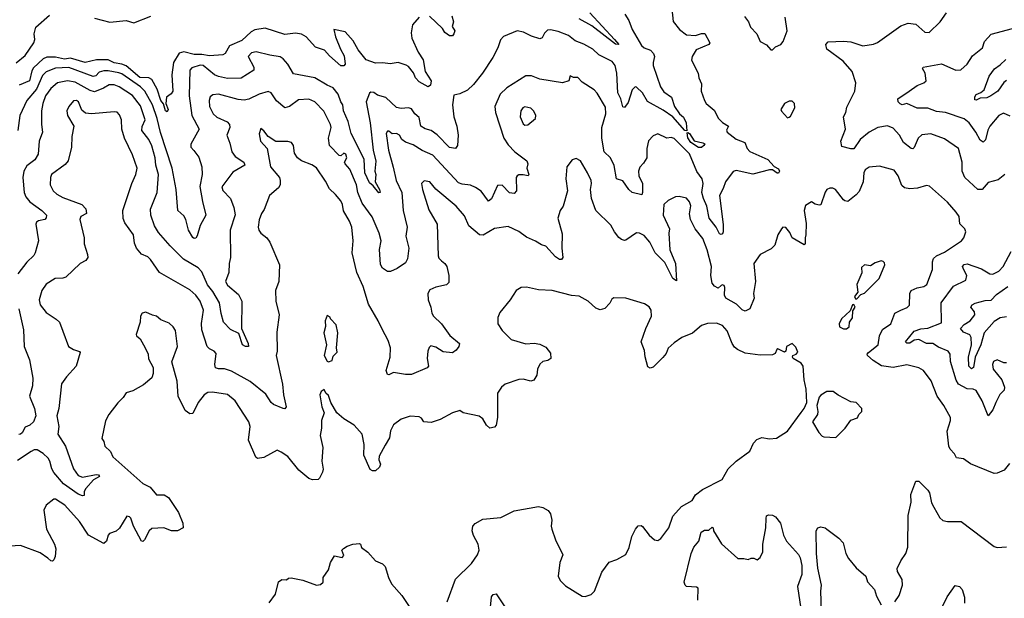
# Model space of a CAD drawing. Extents: x 2199565 to 2323334, y 894172 to 1018966.
# Tile 175 of 256: x 2237859 to 2244381, y 951697 to 955529. Entities that reach past the tile are written whole.
import ezdxf

# ---------------------------------------------------------------- set-up
doc = ezdxf.new("R2010")
doc.units = 0

msp = doc.modelspace()

# ---------------------------------------------------------------- linework, layer by layer
at = {"layer": '0CON10XD'}
for points in [[(2242172.5, 955665), (2242187.3, 955517.3), (2242230, 955465), (2242275, 955428.6), (2242335, 955423.9), (2242375, 955437.8), (2242396.9, 955436.9), (2242430, 955375), (2242423.3, 955365), (2242340.4, 955329.6), (2242312.5, 955285), (2242308.1, 955261.9), (2242354, 955175), (2242357.1, 955145), (2242375.6, 955105), (2242373.1, 955055), (2242395.6, 954995), (2242407.1, 954975), (2242459.3, 954929.3), (2242488.8, 954875), (2242515, 954849.2), (2242553.3, 954825), (2242541.7, 954798.3), (2242546, 954785), (2242605, 954738.9), (2242662.5, 954715), (2242678.2, 954675), (2242696, 954656), (2242815, 954602.2), (2242857.8, 954557.8), (2242885, 954541.9), (2242891.8, 954525), (2242886.2, 954513.8), (2242876.7, 954513.3), (2242845, 954534.5), (2242825, 954534.6), (2242715, 954505.6), (2242605, 954530), (2242585, 954524.2), (2242535.3, 954454.7), (2242519.4, 954410.6), (2242494, 954365), (2242518, 954172), (2242519.4, 954125), (2242515, 954112), (2242505, 954105.8), (2242495, 954111.9), (2242473.2, 954155), (2242426.8, 954215), (2242410.2, 954295), (2242387.8, 954345), (2242377.9, 954385), (2242386.4, 954443.6), (2242380.5, 954475), (2242344.3, 954524.3), (2242295, 954640.8), (2242195, 954742.3), (2242175, 954749.2), (2242145, 954743.5), (2242085, 954774), (2242055, 954760), (2242025, 954726), (2242012.5, 954675), (2242012.5, 954615), (2241991.7, 954578.3), (2241967.4, 954552.6), (2241957.5, 954525), (2241959.1, 954495), (2241984.5, 954445), (2241985.4, 954384.6), (2241980, 954370), (2241915, 954384.3), (2241893.6, 954405), (2241855, 954461.8), (2241812.5, 954475), (2241797, 954563), (2241773.3, 954613.3), (2241731.4, 954655), (2241714.3, 954744.3), (2241715.7, 954815), (2241741.8, 954905), (2241739.5, 954949.5), (2241685, 955042.5), (2241664.5, 955064.5), (2241585, 955116.2), (2241555, 955146.2), (2241527, 955147), (2241505, 955156.7), (2241497.5, 955125), (2241455, 955111.4), (2241305, 955134.3), (2241248.1, 955158.1), (2241212.5, 955157.5), (2241085, 955078.5), (2241041.5, 955035), (2241006.2, 954955), (2241009.6, 954915), (2241065, 954745.6), (2241095, 954700.9), (2241139.1, 954655), (2241218.8, 954595), (2241223.8, 954575), (2241218.8, 954545), (2241231.2, 954505), (2241226.7, 954495), (2241195, 954502.5), (2241165, 954501.2), (2241153.3, 954495), (2241148, 954485), (2241149.1, 954395), (2241135, 954378.5), (2241103.5, 954383.5), (2241055, 954432.9), (2241025, 954432), (2240985, 954342), (2240965, 954327.1), (2240915, 954393.1), (2240878.3, 954418.3), (2240845, 954434.1), (2240789.2, 954439.2), (2240765, 954449.2), (2240595, 954631.5), (2240525, 954662.9), (2240465, 954700), (2240415, 954717.5), (2240390.8, 954735), (2240374.2, 954765), (2240355, 954775.5), (2240325, 954773.8), (2240305, 954791.2), (2240295, 954791.2), (2240286, 954775), (2240300.8, 954665), (2240333.4, 954553.4)], [(2237835, 955243.8), (2237895, 955291.9), (2237952.7, 955375), (2237957.9, 955397.9), (2237954.4, 955435.6), (2237965, 955480), (2238055, 955558.5)], [(2241866.9, 955565), (2241893.8, 955523.8), (2241916.6, 955465), (2241978.4, 955358.4), (2241995, 955343.8), (2242037.7, 955327.7), (2242056.9, 955305), (2242064.5, 955285), (2242054.7, 955245.3), (2242056.1, 955225), (2242103.8, 955083.8), (2242125, 955051.9), (2242175.7, 955015), (2242196.7, 954955), (2242228.9, 954905), (2242255, 954882.7), (2242274.3, 954845), (2242277.9, 954792.1), (2242265, 954794.6), (2242185.2, 954885.2), (2242121, 954931), (2242017.3, 954987.3), (2241985.2, 955045.2), (2241945, 955081.8), (2241935, 955083.8), (2241915.5, 955065), (2241890.2, 954979.8), (2241865, 954947.5), (2241855, 954952.5), (2241840.6, 955005), (2241821.8, 955045), (2241813.4, 955175), (2241802.9, 955225), (2241782.9, 955252.9), (2241695, 955296.9), (2241655, 955334.4), (2241595, 955368.1), (2241538.8, 955388.8), (2241495, 955424.4), (2241425, 955451.9), (2241375, 955461.2), (2241355, 955458.8), (2241335, 955440), (2241320.6, 955409.4), (2241305, 955401.4), (2241249.6, 955419.6), (2241196.6, 955446.6), (2241155, 955456), (2241063.2, 955416.8), (2241044.2, 955395), (2241026.2, 955343.8), (2240992, 955278), (2240924.4, 955175), (2240865, 955099.2), (2240825, 955062), (2240775, 955038.8), (2240735, 955030), (2240725.6, 954965), (2240735.6, 954885), (2240754.6, 954824.6), (2240762.7, 954765), (2240760, 954695), (2240745, 954676.2), (2240705, 954683.1), (2240625, 954767.5), (2240585, 954795.3), (2240545, 954805.5), (2240515.8, 954825), (2240505, 954880.8), (2240475.4, 954905.4), (2240455, 954937.8), (2240435, 954945.5), (2240385, 954940.6), (2240355, 954948.6), (2240284.7, 955014.7), (2240228.7, 955028.7), (2240205, 955046.9), (2240185, 955048.2), (2240175, 955042), (2240152.9, 954985), (2240179.6, 954845), (2240199.2, 954665), (2240218.3, 954591.7), (2240211.2, 954525), (2240216.9, 954505), (2240213.3, 954455), (2240242.5, 954405), (2240245.8, 954384.2), (2240237.7, 954382.3), (2240199.2, 954429.2), (2240175, 954447.9), (2240145, 954514.5), (2240141.7, 954605), (2240054.7, 954775), (2240034.8, 954855), (2240004.7, 954925), (2240000, 954965), (2239985.9, 954985.9), (2239968.5, 955035), (2239935, 955076.9), (2239895.5, 955095.5), (2239813.3, 955143.3), (2239671.5, 955171.5), (2239635, 955234.3), (2239605, 955270), (2239585, 955284.2), (2239515, 955293.8), (2239425, 955316.2), (2239395, 955308.9), (2239372.5, 955285), (2239410.3, 955215), (2239409.2, 955195), (2239325, 955142.8), (2239235, 955140.3), (2239175, 955152.4), (2239150, 955165), (2239075, 955226.2), (2239055, 955227), (2238999.9, 955210.1), (2238986.5, 955195), (2238980.4, 955025), (2238999.3, 954895), (2239047.7, 954805), (2238992.5, 954705), (2238993.4, 954685), (2239012.8, 954662.8), (2239045, 954617.8), (2239065.7, 954554.3), (2239067.2, 954505), (2239052.6, 954425), (2239068.7, 954325), (2239091.5, 954235), (2239053.8, 954166.2), (2239035, 954096.7), (2239025, 954082.5), (2239015, 954080), (2239005, 954086.7), (2238975.8, 954135), (2238960, 954205), (2238945, 954229.2), (2238906.9, 954265), (2238895.4, 954404.6), (2238868.6, 954545), (2238791, 954781), (2238769.3, 954875), (2238738.4, 954965), (2238686.6, 955056.6), (2238658.9, 955085), (2238535, 955170.5), (2238515, 955178.2), (2238445, 955190.5), (2238415, 955190), (2238385, 955181.9), (2238362, 955158), (2238345, 955152.7), (2238185, 955211.6), (2238095, 955207), (2238035, 955184.8), (2238010.6, 955159.4), (2237970.6, 955069.4), (2237905.9, 954995), (2237858.9, 954895), (2237846.7, 954795)], [(2240505.9, 955545), (2240461.8, 955495), (2240452.9, 955442.9), (2240456.2, 955406.2), (2240497.7, 955315), (2240532.3, 955262.3), (2240545.5, 955185), (2240583.8, 955125), (2240580.9, 955095), (2240565, 955085.4), (2240505, 955118.2), (2240480.9, 955145), (2240468.1, 955178.1), (2240435, 955219.5), (2240418.8, 955228.8), (2240365, 955244.6), (2240313, 955237), (2240265, 955244.2), (2240215, 955242.1), (2240153.8, 955263.8), (2240100.2, 955330.2), (2240068.6, 955388.6), (2240015, 955449.1), (2239940, 955465), (2239951.2, 955415), (2239984.7, 955334.7), (2240008.9, 955288.9), (2240014.4, 955235.6), (2240006.2, 955223.8), (2239985, 955224.6), (2239910.1, 955290.1), (2239878, 955328), (2239817.6, 955347.6), (2239756.8, 955415), (2239725, 955432.5), (2239685, 955440.5), (2239615, 955430.8), (2239485, 955473.6), (2239417.4, 955462.6), (2239391.6, 955448.4), (2239329.5, 955390.5), (2239248.9, 955355), (2239220, 955305), (2239205, 955296.1), (2239115, 955289), (2239065, 955298.2), (2239015, 955298.8), (2238945, 955317.3), (2238915, 955308), (2238877.7, 955245), (2238867.2, 955165), (2238873.3, 955055), (2238862, 955038), (2238832, 955015), (2238827.7, 954975), (2238842.1, 954935), (2238835, 954918.6), (2238825, 954925.7), (2238811.3, 954971.3), (2238793.4, 954995), (2238769.7, 955069.7), (2238733.1, 955133.1), (2238713.9, 955143.9), (2238655, 955145.5), (2238563.1, 955223.1), (2238535, 955235.5), (2238485, 955244.5), (2238445, 955263), (2238367.4, 955262.6), (2238293.4, 955246.6), (2238195, 955274.1), (2238155, 955268.5), (2238095, 955281.6), (2238038.1, 955281.9), (2238015, 955269.6), (2237950.2, 955209.8), (2237939.2, 955190.8), (2237922.5, 955125), (2237855, 955096)], [(2238355, 955540), (2238455, 955512.5), (2238564.6, 955524.6), (2238615, 955508.6), (2238727.4, 955552.6)], [(2240720.6, 955555), (2240731.4, 955515), (2240724.3, 955485), (2240740.8, 955455), (2240735.6, 955434.4), (2240725, 955421.2), (2240705, 955422.5), (2240675.8, 955445), (2240660.4, 955470.4), (2240573.4, 955553.4)], [(2241636, 955575), (2241798.9, 955398.9), (2241828, 955365), (2241805, 955367.5), (2241648, 955488), (2241565.4, 955535.4)], [(2242661.2, 955551.2), (2242685.8, 955515), (2242699.1, 955479.1), (2242742, 955435), (2242763.8, 955385), (2242805, 955363.3), (2242835, 955330), (2242845, 955330)], [(2242845, 955330), (2242865, 955350), (2242900, 955365), (2242916, 955385), (2242942, 955455), (2242930, 955545)], [(2244385, 954504), (2244341.7, 954468.3), (2244275, 954450.8), (2244233.8, 954405), (2244205, 954405.5), (2244118.8, 954485), (2244102.6, 954525), (2244102, 954585), (2244078.6, 954675), (2243985, 954739.5), (2243895, 954773.1), (2243835, 954766.9), (2243810, 954745), (2243785, 954682), (2243775, 954674.2), (2243765, 954675.8), (2243713.8, 954715), (2243687.9, 954765), (2243645, 954811.1), (2243606.6, 954826.6), (2243544, 954815), (2243485, 954784.6), (2243425.5, 954735), (2243385, 954674.4), (2243365, 954673.8), (2243305, 954690), (2243298.9, 954725), (2243329.5, 954805), (2243317.1, 954885), (2243332, 954915), (2243339.2, 954950.8), (2243391.2, 955055), (2243398, 955112), (2243374.2, 955185), (2243314.5, 955254.5), (2243205.8, 955335), (2243199.6, 955365), (2243215, 955382.5), (2243315, 955386.9), (2243365, 955381.8), (2243445, 955356.5), (2243515, 955366.7), (2243540.9, 955379.1), (2243695, 955488.1), (2243745, 955505.7), (2243795, 955499.2), (2243855, 955447.1), (2243883.3, 955445), (2243955.7, 955514.3), (2243997.8, 955575)], [(2244419.7, 954889.7), (2244375, 954910), (2244345.6, 954894.4), (2244285.4, 954824.6), (2244272.9, 954797.1), (2244257.6, 954732.4), (2244241.7, 954718.3), (2244221.1, 954731.1), (2244193.5, 954785), (2244148.5, 954845), (2244115, 954872.9), (2243992, 954915), (2243932, 954922), (2243875, 954942.5), (2243805, 954943.2), (2243735, 954974.3), (2243705, 954964.2), (2243691.3, 954971.3), (2243678.8, 954985), (2243676, 955005), (2243750, 955055), (2243805, 955092.7), (2243849.2, 955110.8), (2243862.9, 955125), (2243856.2, 955175), (2243838.8, 955205), (2243843.3, 955215), (2243965, 955237.7), (2244061.2, 955195), (2244093.9, 955196.1), (2244136, 955234), (2244170.7, 955289.3), (2244237, 955343), (2244250.9, 955385), (2244295, 955432.9), (2244435, 955470.6)], [(2244395, 955126.2), (2244377.4, 955112.6), (2244338.5, 955055), (2244292.5, 955025), (2244265, 955012.7), (2244221.3, 955008.7), (2244195, 954996.2), (2244185, 954997.5), (2244185, 955017.5), (2244195, 955034), (2244225, 955046.9), (2244247.5, 955065), (2244280, 955155), (2244316.8, 955203.2), (2244355, 955229.2), (2244390.8, 955265)], [(2240333.4, 954553.4), (2240353.4, 954463.4), (2240390.9, 954385), (2240398, 954265), (2240424.7, 954155), (2240415.8, 954095), (2240435.8, 954015), (2240427.8, 953945), (2240415, 953918.8), (2240359.6, 953880.4), (2240315, 953860.8), (2240295, 953860.8), (2240263.1, 953883.1), (2240248.3, 953908.3), (2240242.4, 954007.6), (2240252.4, 954065), (2240239.7, 954115), (2240192.6, 954222.6), (2240126.7, 954315), (2240099.2, 954385), (2240090.7, 954435), (2240045, 954538.6), (2240015.4, 954575.4), (2240011.4, 954585), (2240026.7, 954615), (2240019.3, 954639.3), (2240005, 954644.7), (2239985, 954627.5), (2239975, 954630.8), (2239910.9, 954695), (2239904.6, 954745), (2239921.5, 954815), (2239917.9, 954835), (2239873.3, 954923.3), (2239813.5, 954985), (2239775, 955002.5), (2239705, 954998.4), (2239645, 954954.2), (2239615, 954945.4), (2239560.7, 954990.7), (2239524.6, 955044.6), (2239505, 955053.5), (2239445, 955036.2), (2239377, 955003), (2239345, 954996.9), (2239305, 955000.9), (2239175, 955036.2), (2239138.7, 955031.3), (2239120.8, 955019.2), (2239114, 954995), (2239115.9, 954955), (2239139.2, 954905), (2239165, 954883.1), (2239233.6, 954853.6), (2239248.6, 954835), (2239250.5, 954815), (2239230, 954765), (2239251.7, 954711.7), (2239263.9, 954655), (2239285, 954623.3), (2239344, 954585), (2239350.8, 954565), (2239270.2, 954519.8), (2239197.9, 954422.1), (2239205, 954397.5), (2239255.6, 954345.6), (2239277.6, 954285), (2239285.9, 954235.9), (2239252.5, 954135), (2239254.5, 953954.5), (2239245.4, 953914.6), (2239244.3, 953855.7), (2239222.1, 953795), (2239235, 953771.1), (2239308.2, 953708.2), (2239330.5, 953665), (2239328.5, 953485), (2239371.2, 953385), (2239374.2, 953365.8), (2239355, 953363.9), (2239334.8, 953374.8), (2239310.6, 953450.6), (2239255, 953478), (2239209.4, 953525), (2239192.5, 953582.5), (2239182, 953655), (2239138.6, 953728.6), (2239103.8, 953773.8), (2239065, 953859.5), (2239041.9, 953885), (2238943.8, 953943.8), (2238855, 954032.3), (2238779, 954119), (2238751.4, 954165), (2238727.1, 954235), (2238725.7, 954275), (2238770, 954385), (2238778, 954505), (2238760, 954565), (2238756.7, 954615), (2238733.4, 954693.4), (2238713.1, 954735), (2238668.2, 954795), (2238669.1, 954820.9), (2238690, 954865), (2238658.7, 954958.7), (2238605, 955026.1), (2238518.5, 955085), (2238485, 955098.7), (2238451.9, 955098.1), (2238414.5, 955075), (2238355, 955050.5), (2238325, 955060.3), (2238225, 955116.2), (2238175, 955124.2), (2238109.3, 955110.8), (2238065, 955073.9), (2238028.9, 955025), (2238012.2, 954975), (2238004, 954925), (2238002.7, 954835), (2238010, 954785), (2237988.5, 954725), (2237981.9, 954638.1), (2237959.2, 954600.8), (2237905, 954561.4), (2237887.1, 954525), (2237878.8, 954485), (2237887.9, 954385), (2237898.8, 954355), (2237925, 954322.7), (2238005.6, 954265), (2238035.5, 954235), (2238035, 954216.7), (2238025, 954205.6), (2237982.6, 954197.4), (2237970.9, 954189.1), (2237965.8, 954175), (2237982.5, 954065), (2237961.4, 953985), (2237952.4, 953967.6), (2237905, 953922.5), (2237845.4, 953845)], [(2240258.8, 953478.8), (2240233.6, 953535), (2240169.8, 953645), (2240135, 953762.5), (2240091.5, 953855), (2240061.4, 953985), (2240068.6, 954065), (2240058.2, 954155), (2240043.6, 954195), (2240002.6, 954262.6), (2239996.1, 954305), (2239985, 954328.6), (2239951.5, 954371.5), (2239909.9, 954409.9), (2239885, 954460.8), (2239825, 954547.8), (2239795, 954568.5), (2239724.5, 954594.5), (2239698, 954615), (2239679.4, 954645), (2239671.4, 954695), (2239660, 954715), (2239635, 954722.7), (2239555, 954722.9), (2239505, 954755.8), (2239475, 954793.3), (2239455, 954807.5), (2239445.8, 954774.2), (2239454.3, 954725), (2239498.9, 954675), (2239520.6, 954555), (2239580.8, 954485), (2239584.3, 954465), (2239584.2, 954435), (2239572.5, 954415), (2239514, 954365), (2239478.6, 954271.4), (2239460, 954245), (2239445.9, 954204.1), (2239438.6, 954155), (2239442.5, 954135), (2239456.2, 954115), (2239495, 954084), (2239515, 954056.2), (2239580.8, 953905), (2239574.2, 953795), (2239554.3, 953735), (2239555.8, 953665), (2239576.9, 953575), (2239561.3, 953458.7), (2239564.4, 953335), (2239556.7, 953305), (2239599.6, 953115), (2239605.9, 953045), (2239624.5, 952965), (2239615, 952952.2), (2239605, 952953.5), (2239539.8, 952979.8), (2239523.9, 952993.9), (2239488.1, 953048.1), (2239385, 953133.6), (2239261.5, 953201.5), (2239215, 953216.9), (2239175, 953217.5), (2239155, 953224.2), (2239150.5, 953245), (2239159.3, 953319.3), (2239146, 953335), (2239115, 953349.5), (2239099.5, 953365), (2239064.4, 953474.4), (2239062.3, 953517.7), (2239077.2, 953605), (2239053.6, 953665), (2239025, 953705.6), (2238985, 953741.1), (2238784.1, 953854.1), (2238725, 953942), (2238707.7, 953957.7), (2238665.4, 953975.4), (2238633.1, 954015), (2238619.4, 954049.4), (2238612.5, 954105), (2238555, 954184.2), (2238543.3, 954213.3), (2238541.2, 954265), (2238602.2, 954445), (2238628.8, 954505), (2238637.1, 954545), (2238605.4, 954635), (2238552.1, 954745), (2238535.4, 954805), (2238533.3, 954865), (2238519.4, 954899.4), (2238505, 954915.7), (2238485, 954919.5), (2238335, 954906.2), (2238295, 954910), (2238270.6, 954930.6), (2238247.7, 954985), (2238235, 954993.8), (2238215, 954991.5), (2238184, 954955), (2238170, 954925), (2238174.2, 954895), (2238218, 954825), (2238204.5, 954755), (2238201.5, 954685), (2238178.8, 954595), (2238159, 954571), (2238068.5, 954505), (2238061.8, 954485), (2238059.5, 954435), (2238081.1, 954395), (2238104.1, 954374.1), (2238145, 954350.5), (2238271.2, 954305), (2238297.4, 954277.4), (2238300.8, 954245), (2238264.6, 954225.4), (2238257.8, 954205), (2238285.7, 954085), (2238285.8, 954044.2), (2238308.5, 953975), (2238308.9, 953955), (2238296.4, 953933.6), (2238258.8, 953915), (2238165, 953824.5), (2238145, 953816.4), (2238094.6, 953815.4), (2238033.3, 953776.7), (2238005.5, 953735), (2237988.5, 953675), (2237995, 953641.2), (2238035, 953589.2), (2238101.2, 953545), (2238121.2, 953525), (2238143.3, 953466.7), (2238181.2, 953365), (2238214.4, 953344.4), (2238255, 953332.5), (2238260, 953325), (2238232, 953235), (2238168, 953165), (2238135, 953117.5), (2238116.9, 952955), (2238105.3, 952905), (2238117.1, 952835), (2238112.3, 952785), (2238162, 952705), (2238214.3, 952554.3), (2238245, 952511.5), (2238275, 952500.5), (2238365, 952518.2), (2238381.2, 952515), (2238386.7, 952505), (2238348.5, 952481.5), (2238295.7, 952424.3), (2238286.7, 952405), (2238285, 952377.5), (2238275, 952375.7), (2238245, 952386.5), (2238149.7, 952455), (2238085, 952530.5), (2238070.9, 952555), (2238059, 952605), (2238048.1, 952625), (2238015, 952655.3), (2237975, 952680), (2237955, 952680), (2237935, 952670.6), (2237845, 952609.4)], [(2241205, 954831.2), (2241225, 954832), (2241275.9, 954874.1), (2241278.8, 954895), (2241265, 954923.3), (2241245, 954943.8), (2241205, 954952), (2241192, 954945), (2241178.6, 954925), (2241173.1, 954885), (2241195, 954840), (2241205, 954831.2)], [(2242945, 954880), (2242955, 954882.5), (2242965, 954890), (2242993.3, 954945), (2242992.5, 954975), (2242975, 954990), (2242955, 954990), (2242925, 954973.3), (2242900, 954935), (2242905, 954922.5), (2242945, 954880)], [(2242375, 954682), (2242355, 954682.9), (2242304.3, 954715), (2242285, 954747.1), (2242280.9, 954779.1), (2242285, 954782.9), (2242295, 954775.3), (2242326.1, 954726.1), (2242385, 954714.2), (2242396.7, 954706.7), (2242391.8, 954695), (2242375, 954682)], [(2244415, 952590), (2244380, 952545), (2244335, 952526), (2244315, 952524.2), (2244157.3, 952587.3), (2244110.3, 952620.3), (2244065, 952627.5), (2244052, 952655), (2244022.9, 952685), (2244014.3, 952705), (2244003.3, 952805), (2244024.2, 952875), (2244024.1, 952894.1), (2243980.8, 952975), (2243936.9, 953035), (2243897.6, 953137.6), (2243845.8, 953205), (2243815, 953224.3), (2243735, 953243.5), (2243645, 953225.3), (2243567.5, 953237.5), (2243511.7, 953271.7), (2243475.4, 953305), (2243473.3, 953315), (2243481.5, 953325), (2243545.4, 953375), (2243554.7, 953435.3), (2243575, 953478.1), (2243629.4, 953515), (2243655.3, 953584.7), (2243695.3, 953604.7), (2243736.9, 953623.1), (2243752.5, 953637.5), (2243755.5, 953715), (2243764.7, 953735.3), (2243805, 953752.9), (2243848.7, 953761.3), (2243868.9, 953775), (2243906.4, 953875), (2243906.4, 953925), (2243913.3, 953946.7), (2243932.5, 953965), (2243985, 953989.6), (2244096.7, 954065), (2244113.3, 954085), (2244127.5, 954125), (2244120, 954145), (2244086.4, 954176.4), (2244082, 954225), (2244062.5, 954255), (2244005, 954321.2), (2243885, 954426.2), (2243865, 954430.8), (2243806.4, 954413.6), (2243755, 954408.1), (2243720, 954415), (2243701.7, 954431.7), (2243677.1, 954495), (2243652.5, 954532.5), (2243555, 954559.4), (2243485, 954553.1), (2243458.6, 954535), (2243450, 954515), (2243446.4, 954456.4), (2243419.1, 954390.9), (2243400.8, 954369.2), (2243345, 954325.7), (2243325, 954328.6), (2243315, 954337.1), (2243263.3, 954405), (2243245, 954413.8), (2243225, 954414.2), (2243205, 954404.2), (2243195, 954388), (2243165, 954303.8), (2243155, 954300), (2243128.3, 954308.3), (2243105, 954323.3), (2243065, 954298.8), (2243055.7, 954265), (2243069.1, 954179.1), (2243067.5, 954105), (2243061.2, 954085), (2243063, 954047), (2243055, 954037.5), (2242976.2, 954085), (2242960.9, 954120.9), (2242935, 954152), (2242915, 954154.2), (2242905.8, 954145), (2242881.9, 954105), (2242860.8, 954035), (2242837.8, 954012.2), (2242765, 953974.4), (2242723.1, 953915), (2242733.6, 953795), (2242720.4, 953715), (2242723.6, 953685), (2242696.2, 953613.8), (2242665, 953599.5), (2242645, 953608.5), (2242607.3, 953645), (2242535.6, 953685), (2242527.5, 953705), (2242530, 953755), (2242525, 953768.5), (2242515, 953772.9), (2242505, 953769.2), (2242485, 953751.8), (2242460.6, 953765), (2242446.4, 953785), (2242437.3, 953835), (2242442.3, 953895), (2242412.7, 954005), (2242385, 954080.8), (2242332.5, 954145), (2242303.3, 954205), (2242296.8, 954243.2), (2242305, 954297.5), (2242295, 954324), (2242275, 954348), (2242228.3, 954358.3), (2242203, 954357), (2242155, 954331.2), (2242125.5, 954304.5), (2242122.1, 954235), (2242163.1, 954145), (2242159.1, 954115), (2242165.7, 954005), (2242203.6, 953915), (2242209.2, 953800.8), (2242185, 953814.2), (2242164.6, 953855), (2242131.9, 953921.9), (2242067.3, 953985), (2242033.1, 954055), (2241995, 954099.5), (2241965, 954115.5), (2241945, 954117.1), (2241875, 954068), (2241865, 954066), (2241845, 954074.3), (2241827.2, 954087.2), (2241798.6, 954125), (2241775, 954167.5), (2241675.8, 954265), (2241646.9, 954345), (2241640, 954405), (2241647.1, 954445), (2241643.8, 954465), (2241621.2, 954515), (2241573.3, 954595), (2241545, 954608.8), (2241518.3, 954601.7), (2241483.8, 954555), (2241477.5, 954475), (2241488, 954395), (2241458.6, 954295), (2241440, 954265), (2241424.2, 954215), (2241452, 954112), (2241450.8, 954015), (2241456.8, 953955), (2241448.4, 953941.6), (2241435, 953941.8), (2241409.1, 953959.1), (2241345, 954029.2), (2241315, 954037.1), (2241275, 954063.1), (2241215, 954088.1), (2241166, 954126), (2241095, 954159.2), (2241005, 954146.7), (2240927.9, 954102.1), (2240905, 954104.3), (2240834.3, 954165), (2240805, 954230), (2240749.2, 954295), (2240615, 954407.5), (2240576.2, 954455), (2240538.3, 954461.7), (2240521.2, 954445), (2240526, 954405), (2240569.3, 954269.3), (2240624.2, 954175), (2240630, 953965), (2240635, 953950), (2240653, 953933), (2240675.8, 953915), (2240688.1, 953895), (2240701.8, 953835), (2240702.1, 953787.9), (2240685, 953773.1), (2240615, 953757.5), (2240575, 953741.1), (2240561.3, 953715), (2240564.1, 953675), (2240583.1, 953625), (2240589.2, 953585), (2240600, 953565), (2240653.3, 953515), (2240707.1, 953437.1), (2240772.5, 953385), (2240767.5, 953365), (2240750.4, 953339.6), (2240725, 953323.6), (2240665, 953330), (2240615, 953360), (2240581.2, 953368.8), (2240570.9, 953359.1), (2240563.3, 953335), (2240558.9, 953285), (2240565.8, 953235), (2240557.3, 953222.7), (2240455, 953180.5), (2240415, 953179.5), (2240335, 953192), (2240305, 953176.2), (2240295, 953178.8), (2240286, 953205), (2240313.1, 953295), (2240314.1, 953355.9), (2240300.6, 953405), (2240258.8, 953478.8)], [(2244395, 953255.8), (2244377.5, 953257.5), (2244335, 953276.2), (2244308.8, 953265), (2244303.3, 953245), (2244308.1, 953215), (2244363.9, 953143.9), (2244383.1, 953095), (2244380, 953075), (2244352.6, 953047.4), (2244326.3, 952993.7), (2244306.4, 952945), (2244275, 952906.7), (2244233.8, 953005), (2244195, 953073.3), (2244175, 953082.5), (2244135, 953084.6), (2244078.5, 953115), (2244062.9, 953142.9), (2244025.4, 953265), (2244021.9, 953315), (2244010, 953335), (2243945, 953360.7), (2243908.1, 953385), (2243865, 953384.2), (2243815, 953411.6), (2243783.4, 953406.6), (2243755, 953386.2), (2243735, 953386.5), (2243726.5, 953395), (2243785, 953467.3), (2243827.8, 953482.2), (2243875, 953485.6), (2243965, 953522.5), (2243963.3, 953655), (2244045, 953764.4), (2244127.5, 953805), (2244133.9, 953835), (2244112.5, 953872.5), (2244103.3, 953895), (2244115, 953907.1), (2244135, 953912.9), (2244229.8, 953879.8), (2244285, 953846.2), (2244305.3, 953844.7), (2244345, 953864.5), (2244372.9, 953895), (2244425.7, 953995)], [(2243405, 953680), (2243431.7, 953708.3), (2243455, 953717.5), (2243553.3, 953815), (2243590, 953905), (2243588.3, 953918.3), (2243578.3, 953928.3), (2243565, 953932.5), (2243525, 953920), (2243495, 953900), (2243455, 953906.7), (2243435, 953887.5), (2243437, 953853), (2243403.8, 953775), (2243410, 953725), (2243390, 953695), (2243395, 953680), (2243405, 953680)], [(2244395, 953562), (2244355, 953555.7), (2244315, 953530.5), (2244248.1, 953455), (2244225.8, 953375), (2244187.2, 953295), (2244177.5, 953225), (2244165, 953216.7), (2244147.1, 953235), (2244143.9, 953295), (2244163.9, 953375), (2244161, 953425), (2244152, 953442), (2244110.4, 953460.4), (2244090.3, 953485), (2244115, 953510.4), (2244156.2, 953535), (2244187.1, 953575), (2244184.4, 953595), (2244160.4, 953625), (2244168.2, 953641.8), (2244187.7, 953652.3), (2244255, 953669.7), (2244295, 953671.6), (2244330.1, 953709.9), (2244405, 953761.2)], [(2240690.8, 951675), (2240746.7, 951825), (2240851.7, 951928.3), (2240892.5, 951985), (2240903.3, 952015), (2240896.7, 952055), (2240864.1, 952114.1), (2240856.7, 952145), (2240860, 952175), (2240875, 952193.3), (2240927.7, 952222.3), (2241046.8, 952233.2), (2241133.5, 952276.5), (2241295, 952306.2), (2241325, 952299.2), (2241359.7, 952279.7), (2241375.7, 952255.7), (2241384.3, 952215), (2241380, 952175), (2241384.5, 952155), (2241407.5, 952085), (2241457.5, 951985), (2241436, 951935), (2241426.2, 951845), (2241440, 951815), (2241475, 951778.8), (2241585, 951711.2), (2241605, 951710), (2241645, 951723.3), (2241666, 951745), (2241715, 951870), (2241762.9, 951937.1), (2241815, 951953.3), (2241873, 951987), (2241895.8, 952034.2), (2241914.5, 952105.5), (2241938, 952155), (2241955, 952176.2), (2241975, 952180), (2241985, 952173.3), (2242028, 952115), (2242065, 952083.8), (2242085, 952080), (2242105, 952093.8), (2242160, 952165), (2242185, 952241.2), (2242242.5, 952305), (2242313.8, 952345), (2242335, 952382.5), (2242383, 952417), (2242513.3, 952485), (2242551.2, 952555), (2242604.2, 952605.8), (2242695, 952672.5), (2242720, 952725), (2242742.1, 952747.9), (2242775, 952762.5), (2242825, 952752.9), (2242872.3, 952757.7), (2242945, 952803.8), (2243035, 952927.5), (2243056.1, 952953.9), (2243072.5, 952995), (2243068.3, 953081.7), (2243056, 953145), (2243049.2, 953235), (2243036, 953255), (2242983.3, 953285), (2242977.5, 953295), (2242980, 953305), (2243002.5, 953315), (2243012.5, 953327.5), (2242999.7, 953359.7), (2242975, 953384), (2242938, 953365), (2242933.3, 953335), (2242925, 953326.7), (2242880.7, 953349.3), (2242873.3, 953345), (2242862.5, 953317.5), (2242845, 953310), (2242765, 953307.1), (2242665, 953320.8), (2242614.6, 953344.6), (2242595, 953360.8), (2242579.4, 953385), (2242545, 953468.8), (2242515, 953504), (2242475, 953520), (2242415, 953516.9), (2242375, 953503.6), (2242315, 953453.8), (2242245, 953424), (2242195, 953390), (2242155, 953353.1), (2242140.8, 953319.2), (2242118.8, 953291.2), (2242055, 953227.9), (2242035, 953221.8), (2242020.2, 953230.2), (2242003.1, 953296.9), (2241997.7, 953337.7), (2241976, 953395), (2242005.8, 953485), (2242043.8, 953565), (2242041.2, 953605), (2242027.7, 953627.7), (2241998.1, 953648.1), (2241875, 953685.7), (2241795, 953686.2), (2241782.3, 953677.7), (2241768.3, 953651.7), (2241735, 953616.7), (2241705, 953606.7), (2241675, 953618.8), (2241624.2, 953664.2), (2241565, 953698.8), (2241515, 953702.5), (2241385, 953736), (2241295, 953740), (2241215, 953758), (2241180, 953755), (2241147.5, 953735), (2241108.8, 953675), (2241039.5, 953590.5), (2241027, 953557), (2241026.7, 953515), (2241055, 953470), (2241115, 953410.8), (2241212, 953382), (2241266.8, 953386.8), (2241305, 953380.8), (2241345, 953360), (2241375, 953320), (2241377.5, 953285), (2241357, 953273), (2241325, 953266.2), (2241305, 953248.8), (2241289.2, 953215), (2241283.8, 953175), (2241265, 953141.2), (2241245, 953136.2), (2241195, 953148.6), (2241165, 953147.1), (2241075, 953116.2), (2241050, 953095), (2241024.2, 953055), (2241024.4, 952895.6), (2241016, 952845), (2241005, 952831.2), (2240973.3, 952825), (2240952, 952845), (2240925.8, 952885), (2240902.4, 952902.4), (2240795.9, 952925.9), (2240775, 952940), (2240725, 952926.2), (2240645, 952881.9), (2240585, 952862.2), (2240536.2, 952866.2), (2240519.5, 952889.5), (2240505, 952898.8), (2240445, 952903.8), (2240385, 952883.3), (2240335, 952846), (2240315, 952806.7), (2240308.9, 952761.1), (2240279.2, 952710.8)], [(2243335, 953482), (2243353.8, 953495), (2243356.7, 953525), (2243376.2, 953555), (2243378.3, 953601.7), (2243392.5, 953625), (2243385, 953642.5), (2243375, 953640), (2243359.3, 953600.7), (2243301.7, 953548.3), (2243286.7, 953515), (2243290, 953495), (2243315, 953482.5), (2243335, 953482)], [(2240279.2, 952710.8), (2240240.9, 952639.1), (2240238.6, 952615), (2240248.1, 952585), (2240242, 952565), (2240215, 952542.5), (2240195, 952542), (2240180.3, 952550.3), (2240138.1, 952645), (2240140.4, 952715), (2240127.5, 952785), (2240075, 952844), (2240006.7, 952885), (2239958.8, 952925), (2239920, 952995), (2239905, 953040), (2239887.5, 953055), (2239875, 953080), (2239855, 953067.5), (2239847.5, 953045), (2239860, 952965), (2239876.7, 952925), (2239858.8, 952875), (2239857.5, 952825), (2239848.1, 952775), (2239867.5, 952695), (2239860, 952605), (2239867.9, 952552.1), (2239865, 952532.5), (2239845, 952492.5), (2239835, 952483.3), (2239799.2, 952480.8), (2239775, 952490.8), (2239708.1, 952545), (2239635, 952635.7), (2239591.2, 952665), (2239565, 952678), (2239475, 952630), (2239435, 952624), (2239421.9, 952631.9), (2239374.5, 952745), (2239384.4, 952835), (2239375.5, 952865.5), (2239286.9, 953005), (2239235, 953047.1), (2239135, 953062.2), (2239105, 953060.5), (2239080.6, 953045), (2239040.6, 952995), (2239005, 952921.4), (2238985, 952919.4), (2238955, 952940.6), (2238909.4, 953035), (2238900.8, 953135), (2238866.1, 953263.9), (2238902.9, 953365), (2238890.5, 953470.5), (2238875.7, 953495.7), (2238848.3, 953518.3), (2238792.5, 953542.5), (2238765, 953566.7), (2238738.3, 953571.7), (2238695, 953591.2), (2238670, 953585), (2238658.8, 953565), (2238656.2, 953525), (2238630, 953445), (2238632.5, 953435), (2238655.7, 953415.7), (2238689.2, 953355), (2238709.2, 953315), (2238712.7, 953282.7), (2238743.3, 953225), (2238743.3, 953185), (2238733.6, 953156.4), (2238679.7, 953110.3), (2238607.9, 953072.1), (2238565, 953058.8), (2238545, 953026.7), (2238507.7, 952992.3), (2238450, 952915), (2238427.5, 952872.5), (2238402.5, 952755), (2238416.7, 952735), (2238423.3, 952705), (2238459.1, 952669.1), (2238476, 952635), (2238675, 952457.5), (2238722.7, 952432.7), (2238765, 952382.9), (2238815, 952382), (2238845, 952365.8), (2238910.8, 952265), (2238939.4, 952195), (2238940.8, 952165), (2238905, 952144.4), (2238865, 952144.3), (2238814, 952164), (2238735, 952159.5), (2238716.6, 952143.4), (2238685, 952083.8), (2238674, 952074), (2238665, 952076.7), (2238612.2, 952175), (2238595, 952227.5), (2238585, 952237.5), (2238568.3, 952241.7), (2238519.1, 952160.9), (2238497.4, 952142.6), (2238454.6, 952125.4), (2238445.4, 952114.6), (2238434.2, 952075.8), (2238415, 952060.4), (2238314.4, 952115), (2238254, 952205), (2238157.1, 952315), (2238095, 952354.2), (2238085, 952354), (2238033.3, 952315), (2238019.3, 952280.7), (2238035.8, 952155), (2238088.9, 952055), (2238098.9, 952025), (2238094, 951975), (2238085, 951951.2), (2238075, 951944.2), (2238065, 951946), (2238045, 951962.9), (2237995, 951997.9), (2237865, 952046.1), (2237760.6, 952040.6)], [(2237851.9, 953615), (2237882.7, 953475), (2237888.5, 953365), (2237923.9, 953276.1), (2237945.4, 953155), (2237942.5, 953105), (2237922.5, 953035), (2237956.1, 952955), (2237965.5, 952905), (2237950.6, 952865), (2237925, 952842.9), (2237895, 952831.4), (2237875, 952792.5), (2237865, 952783.5), (2237852.7, 952782.7)], [(2239905, 953263.3), (2239928.3, 953271.7), (2239935, 953300), (2239961.7, 953328.3), (2239957.5, 953355), (2239966, 953455), (2239955, 953507.5), (2239917.5, 953547.5), (2239915, 953560), (2239895, 953570), (2239882.5, 953535), (2239883.6, 953496.4), (2239874.2, 953455), (2239890, 953375), (2239876.7, 953305), (2239895, 953267.5), (2239905, 953263.3)], [(2243265, 952762.5), (2243327.5, 952825), (2243365, 952877.5), (2243408.3, 952891.7), (2243417.5, 952915), (2243437.5, 952935), (2243437.5, 952955), (2243400, 952995), (2243365, 952997.5), (2243281.7, 953041.7), (2243247, 953067), (2243205, 953066.7), (2243165, 953042.5), (2243155, 953030), (2243140, 952975), (2243146.2, 952935), (2243143.3, 952915), (2243110, 952865), (2243152, 952795), (2243175, 952771.2), (2243186, 952766), (2243265, 952762.5)], [(2243656.7, 951675), (2243683.9, 951716.1), (2243707.5, 951785), (2243705, 951822.5), (2243674.2, 951875), (2243671.4, 951895), (2243695, 951946.2), (2243729.4, 951995), (2243742.2, 952035), (2243744.6, 952245.4), (2243764.3, 952335), (2243761.9, 952385), (2243795, 952472.5), (2243815, 952472), (2243875, 952414.2), (2243885.5, 952395), (2243899.7, 952329.7), (2243915, 952301.2), (2243955, 952231.2), (2243975, 952212.5), (2244005, 952206), (2244095.6, 952205.6), (2244315, 952040), (2244335, 952034.2), (2244395, 952037.5)], [(2242350.8, 951685), (2242353.6, 951763.6), (2242341.2, 951771.2), (2242276.1, 951776.1), (2242266.7, 951785), (2242261.2, 951805), (2242306.5, 951995), (2242325.6, 952035), (2242358.1, 952075), (2242373.1, 952135), (2242395, 952148), (2242425, 952148.8), (2242445, 952168.8), (2242452.5, 952165), (2242455.8, 952145), (2242508.3, 952058.3), (2242615, 951960), (2242655, 951961.2), (2242685, 951953.3), (2242705, 951963.3), (2242723, 951963), (2242745, 951952.5), (2242765, 951967.5), (2242780.8, 952005), (2242780.6, 952055), (2242802.5, 952165), (2242804.1, 952225.9), (2242806.4, 952243.6), (2242819.3, 952250.7), (2242845, 952248.6), (2242865, 952235.8), (2242897.8, 952195), (2242919.4, 952115), (2242938.1, 952075), (2243017.4, 951987.4), (2243028.9, 951965), (2243040.6, 951915), (2243039.4, 951855), (2243011.4, 951775), (2243032.7, 951627.3)], [(2243169.2, 951615), (2243166, 951745), (2243171.4, 951785), (2243146.3, 951896.3), (2243137.5, 951995), (2243134.3, 952145), (2243145, 952163.3), (2243165, 952170), (2243195, 952163.8), (2243206.7, 952155), (2243285.8, 952095), (2243314, 952065), (2243331.9, 951995), (2243350.2, 951960.2), (2243400.2, 951900.2), (2243463.8, 951845), (2243475, 951806.7), (2243522, 951755), (2243535, 951712.5), (2243566.2, 951655)], [(2239512.1, 951667.9), (2239553.8, 951725), (2239573.6, 951806.4), (2239595, 951822.5), (2239625, 951820), (2239638.3, 951831.7), (2239657, 951833), (2239735, 951816.9), (2239824, 951784), (2239851.1, 951788.9), (2239868, 951805), (2239870, 951835), (2239904.2, 951885), (2239918, 951935), (2239945, 951977.5), (2239995, 951967.8), (2240005, 951980), (2239993.3, 952015), (2240002.7, 952027.3), (2240027, 952043), (2240065, 952055.7), (2240110, 952060), (2240116.2, 952056.2), (2240122.9, 952032.9), (2240165, 952003.8), (2240215, 951946.2), (2240262.5, 951925), (2240278.8, 951908.8), (2240302, 951835), (2240322.4, 951792.4), (2240391.2, 951715), (2240475, 951590)], [(2243963.6, 951625), (2244003, 951707), (2244055, 951782.5), (2244085, 951776), (2244102, 951755), (2244118, 951705), (2244118.1, 951665)], [(2240975, 951616.7), (2240983.7, 951706.3), (2240995, 951723.1), (2241015, 951726), (2241085, 951621.2)]]:
    msp.add_lwpolyline(points, dxfattribs=at)

doc.saveas('drawing.dxf')
